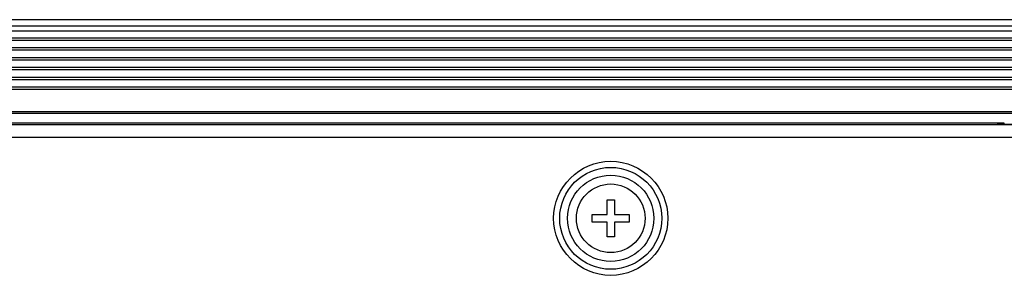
# Model space of a CAD drawing. Header units: millimetres. Extents: x 0 to 1682, y 0 to 1188.
# Tile 44 of 59: x 1244 to 1324, y 811 to 832. Entities that reach past the tile are written whole.
import ezdxf

# ---------------------------------------------------------------- set-up
doc = ezdxf.new("R2010")
doc.units = ezdxf.units.MM
doc.header["$LTSCALE"] = 92.51
for name, color, linetype in [('FRONT_BEZEL-RT1951WD-SHAPE', 7, 'CONTINUOUS'), ('GASKET-RT1951WD_BASE-SHAPE', 7, 'CONTINUOUS'), ('ISO7045-M3X10-4_8-SHAPE', 7, 'CONTINUOUS'), ('REAR_CASE-RT1951WD-SHAPE', 7, 'CONTINUOUS')]:
    doc.layers.add(name, color=color, linetype=linetype)

msp = doc.modelspace()

# ---------------------------------------------------------------- linework, layer by layer
at = {"layer": 'FRONT_BEZEL-RT1951WD-SHAPE', "color": 7, "linetype": 'Continuous'}
for p, q in [((1131.942913, 831.99285), (1599.349005, 831.99285)), ((1331.712017, 824.330004), (1139.605758, 824.330004)), ((1140.352414, 823.583349), (1323.645959, 823.583349)), ((1323.645959, 823.583349), (1323.645959, 823.444275)), ((1328.645959, 823.444275), (1323.645959, 823.444275))]:
    msp.add_line(p, q, dxfattribs=at)
at = {"layer": 'GASKET-RT1951WD_BASE-SHAPE', "color": 7, "linetype": 'Continuous'}
for p, q in [((1132.945959, 831.49285), (1598.345959, 831.49285)), ((1132.945959, 831.09285), (1598.345959, 831.09285)), ((1598.345959, 830.482748), (1132.945959, 830.482748)), ((1598.345959, 830.286788), (1132.945959, 830.286788)), ((1598.345959, 829.698911), (1132.945959, 829.698911)), ((1598.345959, 829.502952), (1132.945959, 829.502952)), ((1598.345959, 828.882748), (1132.945959, 828.882748)), ((1598.345959, 828.686788), (1132.945959, 828.686788)), ((1598.345959, 828.098911), (1132.945959, 828.098911)), ((1598.345959, 827.902952), (1132.945959, 827.902952)), ((1598.345959, 827.282748), (1132.945959, 827.282748)), ((1598.345959, 827.086788), (1132.945959, 827.086788)), ((1331.749875, 826.498911), (1132.945959, 826.498911)), ((1331.746455, 826.302952), (1132.945959, 826.302952)), ((1139.445959, 824.49285), (1331.714859, 824.49285))]:
    msp.add_line(p, q, dxfattribs=at)
at = {"layer": 'ISO7045-M3X10-4_8-SHAPE', "color": 7, "linetype": 'Continuous'}
for p, q in [((1291.345959, 816.09285), (1291.345959, 817.29285)), ((1291.345959, 817.29285), (1291.945959, 817.29285)), ((1291.945959, 817.29285), (1291.945959, 816.09285)), ((1290.145959, 815.49285), (1290.145959, 816.09285)), ((1290.145959, 816.09285), (1291.345959, 816.09285)), ((1291.945959, 816.09285), (1293.145959, 816.09285)), ((1293.145959, 816.09285), (1293.145959, 815.49285)), ((1291.345959, 815.49285), (1290.145959, 815.49285)), ((1291.345959, 814.29285), (1291.345959, 815.49285)), ((1291.945959, 815.49285), (1291.945959, 814.29285)), ((1293.145959, 815.49285), (1291.945959, 815.49285)), ((1291.945959, 814.29285), (1291.345959, 814.29285))]:
    msp.add_line(p, q, dxfattribs=at)
msp.add_circle((1291.645959, 815.79285), 2.8, dxfattribs=at)
at = {"layer": 'REAR_CASE-RT1951WD-SHAPE', "color": 7, "linetype": 'Continuous'}
for p, q in [((1323.145959, 823.545545), (1140.390217, 823.545545)), ((1538.771074, 823.426793), (1192.520843, 823.426793)), ((1323.145959, 823.545545), (1323.145959, 823.444275)), ((1348.145959, 823.444275), (1323.145959, 823.444275)), ((1538.771074, 822.391894), (1192.520843, 822.391894))]:
    msp.add_line(p, q, dxfattribs=at)
for radius in [4.648774, 4.15364, 3.511427]:
    msp.add_circle((1291.645959, 815.79285), radius, dxfattribs=at)

doc.saveas('drawing.dxf')
